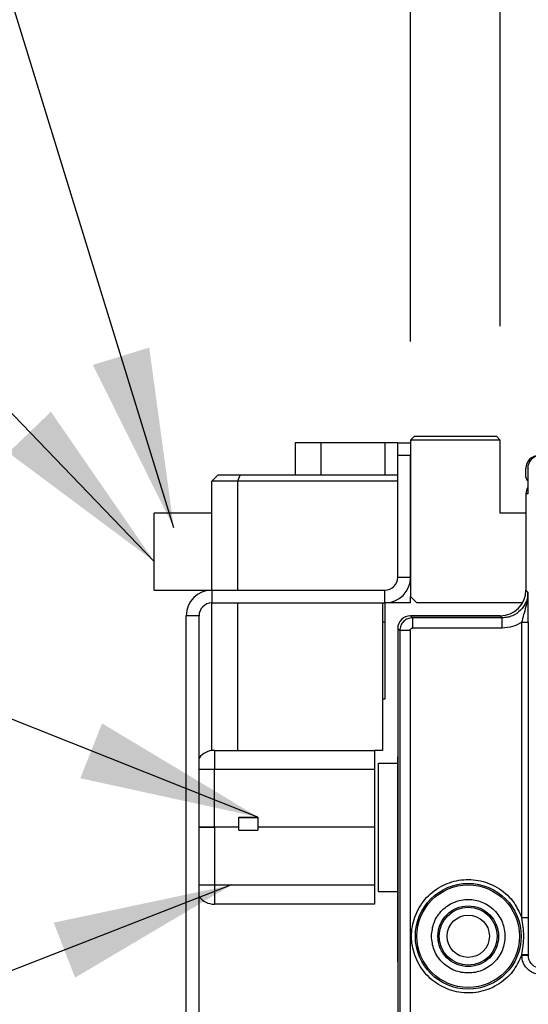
# Model space of a CAD drawing. Header units: millimetres. Extents: x 35 to 2905, y -50 to 2044.
# Tile 22 of 27: x 2005 to 2045, y 1036 to 1113. Entities that reach past the tile are written whole.
import ezdxf

# ---------------------------------------------------------------- set-up
doc = ezdxf.new("R2010")
doc.units = ezdxf.units.MM
doc.header["$LTSCALE"] = 7
doc.linetypes.add('SLD-Solid', pattern=[0])
doc.layers.add('DIMNS', color=7, linetype='SLD-Solid')
doc.styles.add('SLDTEXTSTYLE13', font='MSYH.TTC')
doc.styles.get("Standard").update_dxf_attribs({"font": 'MSYH.TTC'})
doc.dimstyles.new('SLDDIMSTYLE2', dxfattribs={"dimtxt": 21, "dimasz": 14, "dimexe": 0, "dimexo": 0.0625, "dimgap": 5.25, "dimtad": 2, "dimdec": 1, "dimrnd": 1e-09, "dimzin": 4, "dimdsep": 46, "dimtxsty": 'SLDTEXTSTYLE13', "dimsah": 1, "dimcen": 0.09, "dimadec": 0, "dimazin": 1, "dimtfac": 1, "dimtdec": 1, "dimtmove": 0, "dimatfit": 0, "dimfxl": 0, "dimfrac": 2, "dimtolj": 1, "dimtzin": 12, "dimarcsym": 0})
doc.dimstyles.new('SLDDIMSTYLE3', dxfattribs={"dimtxt": 0.18, "dimasz": 14, "dimexe": 0, "dimexo": 0.0625, "dimgap": 0, "dimtad": 0, "dimtih": 1, "dimtoh": 1, "dimdec": 0, "dimrnd": 1e-09, "dimzin": 0, "dimdsep": 46, "dimtxsty": 'Standard', "dimsah": 1, "dimcen": 0.09, "dimadec": 0, "dimazin": 0, "dimtfac": 14, "dimtdec": 0, "dimtofl": 0, "dimtmove": 0, "dimatfit": 3, "dimfxl": 0, "dimfrac": 2, "dimtolj": 1, "dimtzin": 0, "dimarcsym": 0})

# ---------------------------------------------------------------- blocks, each defined once
blk = doc.blocks.new('_D_5')
at = {"layer": 'DIMNS'}
for p, q in [((2042.989, 1089.201), (2042.989, 1132.207)), ((2086.989, 1089.201), (2086.989, 1132.207)), ((2042.989, 1125.207), (2014.989, 1125.207)), ((2042.989, 1125.207), (2086.989, 1125.207)), ((2086.989, 1125.207), (2114.989, 1125.207))]:
    blk.add_line(p, q, dxfattribs=at)
for points in [[(2042.989, 1125.207), (2028.989, 1127.307), (2028.989, 1123.107)], [(2086.989, 1125.207), (2100.989, 1123.107), (2100.989, 1127.307)]]:
    blk.add_solid(points, dxfattribs=at)
at = {"layer": 'DIMNS', "insert": (2036.349, 1152.761), "char_height": 21, "attachment_point": 1, "style": 'SLDTEXTSTYLE13'}
blk.add_mtext('44.0', dxfattribs=at)
blk = doc.blocks.new('_D_6')
at = {"layer": 'DIMNS'}
for p, q in [((2035.989, 1088.001), (2035.989, 1187.126)), ((2093.989, 1089.201), (2093.989, 1187.126)), ((2035.989, 1180.126), (2007.989, 1180.126)), ((2035.989, 1180.126), (2093.989, 1180.126)), ((2093.989, 1180.126), (2121.989, 1180.126))]:
    blk.add_line(p, q, dxfattribs=at)
for points in [[(2035.989, 1180.126), (2021.989, 1182.226), (2021.989, 1178.026)], [(2093.989, 1180.126), (2107.989, 1178.026), (2107.989, 1182.226)]]:
    blk.add_solid(points, dxfattribs=at)
at = {"layer": 'DIMNS', "insert": (2040.524, 1207.68), "char_height": 21, "attachment_point": 1, "style": 'SLDTEXTSTYLE13'}
blk.add_mtext('58.0', dxfattribs=at)

msp = doc.modelspace()

# ---------------------------------------------------------------- linework, layer by layer
at = {"color": 7, "linetype": 'SLD-Solid', "lineweight": 25}
for p, q in [((2026.9887881, 1080.1107914), (2026.9887881, 1077.61079)), ((2028.9887884, 1080.1107914), (2026.9887881, 1080.1107914)), ((2033.9887874, 1080.1107914), (2028.9887884, 1080.1107914)), ((2034.9887875, 1080.1107914), (2033.9887874, 1080.1107914)), ((2034.9887875, 1079.1107893), (2034.9887875, 1080.1107914)), ((2034.9887875, 1080.1107914), (2035.9887877, 1080.1107914)), ((2036.2887872, 1080.6107849), (2035.9887877, 1080.3107873)), ((2042.988787, 1080.3107873), (2035.9887877, 1080.3107873)), ((2035.9887877, 1080.3107873), (2035.9887877, 1068.1107894)), ((2036.2887872, 1080.6107849), (2042.6887875, 1080.6107849)), ((2042.6887875, 1080.6107849), (2042.988787, 1080.3107873)), ((2042.988787, 1074.6107877), (2042.988787, 1080.3107873)), ((2035.9887877, 1079.1107893), (2034.9887875, 1079.1107893)), ((2034.9887875, 1069.6107887), (2034.9887875, 1079.1107893)), ((2035.9887877, 1069.6107887), (2035.9887877, 1079.1107893)), ((2020.9887871, 1077.61079), (2020.4887861, 1077.110789)), ((2020.9887871, 1077.61079), (2022.6958939, 1077.61079)), ((2022.6958939, 1077.61079), (2022.4887864, 1077.110789)), ((2022.6958939, 1077.61079), (2028.8887867, 1077.61079)), ((2028.8887867, 1077.61079), (2030.4887877, 1077.61079)), ((2030.4887877, 1077.61079), (2034.9887875, 1077.61079)), ((2044.9887873, 1077.4107866), (2044.9887873, 1078.1107873)), ((2045.181098, 1078.0582719), (2045.1284279, 1078.1109363)), ((2045.1284279, 1078.1109363), (2045.1284279, 1076.110787)), ((2020.4887861, 1068.6107867), (2020.4887861, 1077.110789)), ((2022.4887864, 1077.110789), (2020.4887861, 1077.110789)), ((2034.9887875, 1077.110789), (2022.4887864, 1077.110789)), ((2022.4887864, 1077.110789), (2022.4887864, 1068.6107867)), ((2044.9887873, 1076.110787), (2044.9887873, 1068.6104849)), ((2045.1284279, 1076.110787), (2044.9887873, 1076.110787)), ((2020.4887861, 1074.6107877), (2015.9887881, 1074.6107877)), ((2015.9887881, 1068.6107867), (2015.9887881, 1074.6107877)), ((2044.9887873, 1074.6107877), (2042.988787, 1074.6107877)), ((2034.9887875, 1069.6107887), (2035.9887877, 1069.6107887)), ((2015.9887881, 1068.6107867), (2020.4887861, 1068.6107867)), ((2020.4887861, 1068.6107867), (2020.4887861, 1067.6107884)), ((2020.4887861, 1068.6107867), (2033.9887874, 1068.6107867)), ((2033.9887874, 1067.6107884), (2033.9887874, 1068.6107867)), ((2044.9887873, 1068.6104849), (2045.1496174, 1068.449653)), ((2035.9887877, 1067.6107884), (2035.9887877, 1068.1107894)), ((2035.9887877, 1068.1107894), (2036.4887868, 1067.6107884)), ((2020.4887861, 1067.6107884), (2033.9887874, 1067.6107884)), ((2020.4887861, 1056.1107874), (2020.4887861, 1067.6107884)), ((2022.4887864, 1067.6107884), (2022.4887864, 1056.1107874)), ((2033.7887877, 1067.6107884), (2033.7887877, 1056.1107874)), ((2033.9887874, 1067.6107884), (2033.9887874, 1066.1107891)), ((2035.9887877, 1067.6107884), (2033.9887874, 1067.6107884)), ((2044.7210134, 1067.6107884), (2036.4887868, 1067.6107884)), ((2019.4887878, 1066.6107901), (2018.4887857, 1066.6107901)), ((2018.4887857, 1028.1107884), (2018.4887857, 1066.6107901)), ((2019.4887878, 1028.1107884), (2019.4887878, 1066.6107901)), ((2033.9887874, 1066.1107891), (2033.7887877, 1066.1107891)), ((2033.9887874, 1066.1107891), (2033.9887874, 1060.1107881)), ((2035.9886368, 1066.6107863), (2036.149465, 1066.4499581)), ((2042.9890906, 1066.6107863), (2035.9886368, 1066.6107863)), ((2035.9887877, 1066.6107863), (2042.9890906, 1066.6107863)), ((2036.149465, 1066.4499581), (2036.149465, 1065.6500787)), ((2043.1499225, 1066.4499581), (2036.149465, 1066.4499581)), ((2043.1499225, 1066.4499581), (2042.9890906, 1066.6107863)), ((2043.1499225, 1065.6500787), (2043.1499225, 1066.4499581)), ((2044.6719886, 1066.0999149), (2045.1719133, 1066.0999149)), ((2044.6719886, 1043.047908), (2044.6719886, 1066.0999149)), ((2045.1719133, 1066.0999149), (2045.1719133, 1043.047908)), ((2034.9887875, 1065.6109371), (2034.9887875, 1018.1104832)), ((2035.1496176, 1065.4501088), (2034.9887875, 1065.6109371)), ((2035.1496176, 1065.4501088), (2035.1496176, 1018.2713135)), ((2035.9494952, 1065.4501088), (2035.1496176, 1065.4501088)), ((2035.9494952, 1065.4501088), (2035.9494952, 1018.2713135)), ((2043.1499225, 1065.6500787), (2036.149465, 1065.6500787)), ((2033.9887874, 1060.1107881), (2033.7887877, 1060.1107881)), ((2020.6887857, 1056.1107874), (2020.4887861, 1056.1107874)), ((2020.6887857, 1056.1107874), (2020.6887857, 1054.6107881)), ((2020.6887857, 1056.1107874), (2033.1887887, 1056.1107874)), ((2033.7887877, 1056.1107874), (2033.1887887, 1056.1107874)), ((2034.9887875, 1039.6107875), (2034.9887875, 1055.6107864)), ((2020.6887857, 1050.1107902), (2020.6887857, 1054.6107881)), ((2033.1887887, 1054.6107881), (2020.6887857, 1054.6107881)), ((2033.1887887, 1054.6107881), (2033.1887887, 1050.1107902)), ((2033.4887863, 1045.1107875), (2033.4887863, 1055.1107891)), ((2033.4887863, 1055.1107891), (2034.9887875, 1055.1107891)), ((2022.5887881, 1050.9107888), (2024.0887874, 1050.9107888)), ((2022.5887881, 1050.1107902), (2022.5887881, 1050.9107888)), ((2022.5887881, 1050.880789), (2024.0887874, 1050.880789)), ((2024.0887874, 1050.9107888), (2024.0887874, 1050.1107902)), ((2022.5887881, 1050.1107902), (2020.6887857, 1050.1107902)), ((2020.6887857, 1050.1107902), (2020.6887857, 1045.6107885)), ((2022.5887881, 1049.880787), (2022.5887881, 1050.1107902)), ((2033.1887887, 1050.1107902), (2024.0887874, 1050.1107902)), ((2024.0887874, 1050.1107902), (2024.0887874, 1049.880787)), ((2033.1887887, 1050.1107902), (2033.1887887, 1045.6107885)), ((2022.5887881, 1049.880787), (2024.0887874, 1049.880787)), ((2020.6887857, 1045.6107885), (2033.1887887, 1045.6107885)), ((2020.6887857, 1045.6107885), (2020.6887857, 1044.1107892)), ((2033.4887863, 1045.1107875), (2034.9887875, 1045.1107875)), ((2033.1887887, 1044.1107892), (2020.6887857, 1044.1107892)), ((2045.1719133, 1043.047908), (2044.6719886, 1043.047908)), ((2045.1719133, 1043.047908), (2045.1719133, 1040.1736677)), ((2044.6719886, 1040.1192114), (2044.6719886, 1040.1736677)), ((2044.6719886, 1040.1736677), (2045.1719133, 1040.1736677)), ((2045.1719133, 1040.1192114), (2044.6719886, 1040.1192114)), ((2045.1719133, 1040.1736677), (2045.1719133, 1040.1192114)), ((2045.181098, 1040.1283961), (2045.1719133, 1040.1192114))]:
    msp.add_line(p, q, dxfattribs=at)
at = {"color": 8, "linetype": 'SLD-Solid', "lineweight": 25}
for p, q in [((2028.9887884, 1080.1107914), (2028.9887884, 1077.61079)), ((2033.9887874, 1080.1107914), (2033.9887874, 1077.61079)), ((2020.6887857, 1054.6107881), (2019.4887878, 1054.6107881)), ((2019.4887878, 1045.6107885), (2020.6887857, 1045.6107885))]:
    msp.add_line(p, q, dxfattribs=at)
at = {"color": 7, "linetype": 'SLD-Solid', "lineweight": 25}
for radius in [4.1232795, 4, 2.3681794, 2.2630885, 1.65]:
    msp.add_circle((2040.4887869, 1041.6107878), radius, dxfattribs=at)
for centre, radius, start, end in [((2045.9887869, 1078.1107878), 1, 90, 180), ((2045.2887869, 1077.4107878), 0.3, 180, 237.687848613), ((2033.9887869, 1069.6107883), 2, 270, 0), ((2033.9887869, 1069.6107883), 1, 270, 0), ((2020.4887869, 1066.6107883), 2, 90, 180), ((2020.4887869, 1066.6107883), 1, 90, 180), ((2035.9887875, 1065.6107879), 1, 90, 180), ((2020.6887872, 1054.6107883), 1.5, 90, 143.130123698), ((2020.6887872, 1045.6107883), 1.5, 216.869876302, 270)]:
    msp.add_arc(centre, radius, start, end, dxfattribs=at)
for centre, major_axis, ratio, start_param, end_param in [((2046.1285797, 1078.1106355), (-0.7073222, 0.7073222), 0.9996954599, 5.497939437, 7.068433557), ((2045.9889392, 1076.1107878), (-1.0001523, 0), 0.9998476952, 5.7484052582, 6.2831853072), ((2042.9884822, 1068.6110925), (1.4146444, -1.4146444), 0.9996954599, 5.497939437, 7.0684323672), ((2035.9889392, 1065.6106355), (-0.7073222, 0.7073222), 0.9996954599, 5.4979370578, 7.0684335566)]:
    msp.add_ellipse(centre, major_axis=major_axis, ratio=ratio, start_param=start_param, end_param=end_param, dxfattribs=at)
for points, knots in [([(2045.1496174, 1068.449653), (2045.1415329, 1068.3133474), (2045.1255764, 1068.0443212), (2044.9634377, 1067.5438795), (2044.5998292, 1066.9997557), (2044.0557066, 1066.6361464), (2043.555267, 1066.4740007), (2043.2862339, 1066.4580433), (2043.1499225, 1066.4499581)], [0, 0, 0, 0, 0.1304202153, 0.2574101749, 0.5000000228, 0.7425832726, 0.8695743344, 1, 1, 1, 1]), ([(2044.6719886, 1066.0999149), (2044.7855456, 1066.5015345), (2044.9560803, 1067.1046685), (2045.0826086, 1067.6858853), (2045.1232405, 1067.9760943), (2045.1448686, 1068.169837), (2045.1479644, 1068.3523957), (2045.1496137, 1068.449653)], [0, 0, 0, 0, 0.4991842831, 0.7496523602, 0.7652386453, 0.8749319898, 1, 1, 1, 1]), ([(2045.1719133, 1066.0999149), (2045.1715277, 1066.3148173), (2045.1707088, 1066.7711818), (2045.1632508, 1067.5972367), (2045.1550105, 1068.1124511), (2045.1496174, 1068.449653)], [0, 0, 0, 0, 0.2351857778, 0.4994380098, 1, 1, 1, 1]), ([(2036.149465, 1066.4499581), (2036.0184666, 1066.4349019), (2035.7564699, 1066.4047894), (2035.4260116, 1066.1735626), (2035.1947866, 1065.8431035), (2035.164674, 1065.5811072), (2035.1496176, 1065.4501088)], [0, 0, 0, 0, 0.2500001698, 0.5000003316, 0.7499998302, 1, 1, 1, 1]), ([(2044.6719886, 1066.0999149), (2044.4345915, 1065.9698899), (2043.9597803, 1065.7098303), (2043.4198816, 1065.6699964), (2043.1499225, 1065.6500787)], [0, 0, 0, 0, 0.4999819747, 1, 1, 1, 1]), ([(2035.9494952, 1065.4501088), (2035.9521505, 1065.476568), (2035.9574438, 1065.5293151), (2036.0052256, 1065.5945971), (2036.0705514, 1065.6419086), (2036.1232165, 1065.6473611), (2036.149465, 1065.6500787)], [0, 0, 0, 0, 0.2508801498, 0.5001366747, 0.7508651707, 1, 1, 1, 1]), ([(2033.1887887, 1056.1107874), (2033.1887887, 1056.0882394), (2033.1887887, 1056.043143), (2033.1887887, 1055.6962806), (2033.1887887, 1055.2004476), (2033.1887887, 1054.8073429), (2033.1887887, 1054.6107881)], [0, 0, 0, 0, 0.2499989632, 0.5000013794, 0.7499976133, 1, 1, 1, 1]), ([(2020.6887857, 1050.1107902), (2020.4946273, 1050.1107902), (2020.106314, 1050.1107902), (2019.6758484, 1050.1107902), (2019.5319552, 1050.1107902), (2019.4887878, 1050.1107902)], [0, 0, 0, 0, 0.4117704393, 0.8235333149, 1, 1, 1, 1]), ([(2019.4887878, 1050.1107902), (2019.5319552, 1050.1107902), (2019.6758484, 1050.1107902), (2020.106314, 1050.1107902), (2020.4946273, 1050.1107902), (2020.6887857, 1050.1107902)], [0, 0, 0, 0, 0.1764666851, 0.5882295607, 1, 1, 1, 1]), ([(2033.1887887, 1045.6107885), (2033.1887887, 1045.4142337), (2033.1887887, 1045.021129), (2033.1887887, 1044.525296), (2033.1887887, 1044.1784336), (2033.1887887, 1044.1333372), (2033.1887887, 1044.1107892)], [0, 0, 0, 0, 0.2500023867, 0.4999986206, 0.7500010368, 1, 1, 1, 1]), ([(2044.6719886, 1040.1736677), (2044.4618918, 1039.7156687), (2044.028029, 1038.7698727), (2042.7960545, 1037.7286378), (2041.3070191, 1037.1695603), (2039.74569, 1037.1633097), (2038.2737839, 1037.6763219), (2037.0385132, 1038.6889195), (2036.2432655, 1040.073924), (2035.9795817, 1041.6107878), (2036.2432655, 1043.1476517), (2037.0385132, 1044.5326561), (2038.2737839, 1045.5452538), (2039.74569, 1046.0582659), (2041.3070191, 1046.0520154), (2042.7960545, 1045.4929379), (2044.028029, 1044.4517029), (2044.4618918, 1043.505907), (2044.6719886, 1043.047908)], [0, 0, 0, 0, 0.0605308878, 0.1249999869, 0.1894690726, 0.2500000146, 0.3105309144, 0.3750000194, 0.4394691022, 0.5, 0.5605308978, 0.6249999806, 0.6894690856, 0.7499999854, 0.8105309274, 0.8750000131, 0.9394691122, 1, 1, 1, 1]), ([(2037.6207796, 1041.6107878), (2037.6592991, 1041.2501518), (2037.7187669, 1040.6933875), (2038.0758333, 1040.0248085), (2038.4463866, 1039.5691414), (2038.902782, 1039.196056), (2039.5711401, 1038.8502807), (2040.4888102, 1038.6731705), (2041.4061845, 1038.8502458), (2042.0747674, 1039.1959561), (2042.5304317, 1039.5688902), (2042.9035201, 1040.0246492), (2043.2492912, 1040.693211), (2043.4264067, 1041.6107867), (2043.2493274, 1042.5281881), (2042.9036169, 1043.1967672), (2042.5306845, 1043.6524336), (2042.0749254, 1044.0255203), (2041.4063621, 1044.3712948), (2040.4888118, 1044.5484054), (2039.5713175, 1044.3713292), (2038.9029387, 1044.0256201), (2038.4466388, 1043.6526861), (2038.0759314, 1043.1969253), (2037.7187916, 1042.5283659), (2037.6593012, 1041.9714229), (2037.6207796, 1041.6107878)], [0, 0, 0, 0, 0.0598607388, 0.0924153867, 0.1249999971, 0.1575547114, 0.1901392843, 0.2500000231, 0.3098607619, 0.3424154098, 0.3749999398, 0.4075547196, 0.4401392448, 0.5000000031, 0.5598607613, 0.5924154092, 0.6250000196, 0.6575546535, 0.6901392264, 0.7499999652, 0.809860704, 0.842415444, 0.874999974, 0.9075546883, 0.9401392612, 1, 1, 1, 1]), ([(2044.6719886, 1040.1736677), (2044.7468271, 1040.6524094), (2044.8965958, 1041.6104798), (2044.7468882, 1042.5685695), (2044.6719886, 1043.047908)], [0, 0, 0, 0, 0.49969358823, 1, 1, 1, 1]), ([(2046.1717607, 1038.6194393), (2045.9831445, 1038.6395791), (2045.6920049, 1038.670666), (2045.3424723, 1038.8573615), (2045.1038887, 1039.0510872), (2044.910009, 1039.289765), (2044.72324, 1039.6392779), (2044.6921305, 1039.9305963), (2044.6719886, 1040.1192114)], [0, 0, 0, 0, 0.2394572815, 0.3696157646, 0.49999989, 0.6301553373, 0.7605427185, 1, 1, 1, 1]), ([(2046.1717607, 1039.1193621), (2046.0407227, 1039.1343712), (2045.7786696, 1039.1643868), (2045.4481343, 1039.3955849), (2045.2169356, 1039.7261202), (2045.1869216, 1039.9881734), (2045.1719133, 1040.1192114)], [0, 0, 0, 0, 0.250021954, 0.5000001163, 0.7499782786, 1, 1, 1, 1])]:
    msp.add_open_spline(points, degree=3, knots=knots, dxfattribs=at)

# ---------------------------------------------------------------- dimensions: what is measured, and where the dimension line sits
at = {"layer": 'DIMNS'}
dim = msp.add_linear_dim(base=(2093.9887869, 1180.1264918), p1=(2035.9887869, 1079.1107883), p2=(2093.9887869, 1080.3107883), angle=0, dimstyle='SLDDIMSTYLE2', dxfattribs=at)
dim.commit()
dim.dimension.update_dxf_attribs({"geometry": '_D_6', "text_midpoint": (2066.3952746, 1180.1264918), "dimtype": 160})
dim = msp.add_linear_dim(base=(2086.9887869, 1125.2072554), p1=(2042.9887869, 1080.3107883), p2=(2086.9887869, 1080.3107883), dimstyle='SLDDIMSTYLE2', dxfattribs=at)
dim.commit()
dim.dimension.update_dxf_attribs({"geometry": '_D_5', "text_midpoint": (2062.220177, 1125.2072554), "dimtype": 160})

# ---------------------------------------------------------------- leaders
for points in [[(2017.5234382, 1073.4717225), (1968.992929, 1231.094315), (1924.542929, 1231.094315)], [(2015.9887869, 1070.8485906), (1931.7666632, 1158.2619451), (1887.3166632, 1158.2619451)], [(2024.0887872, 1050.9107883), (1935.0387182, 1086.2388237), (1890.5887182, 1086.2388237)], [(2022.0285596, 1045.6107883), (1975.9433715, 1027.6492297), (1931.4933715, 1027.6492297)]]:
    msp.add_leader(points, dimstyle='SLDDIMSTYLE3', dxfattribs=at)

doc.saveas('drawing.dxf')
